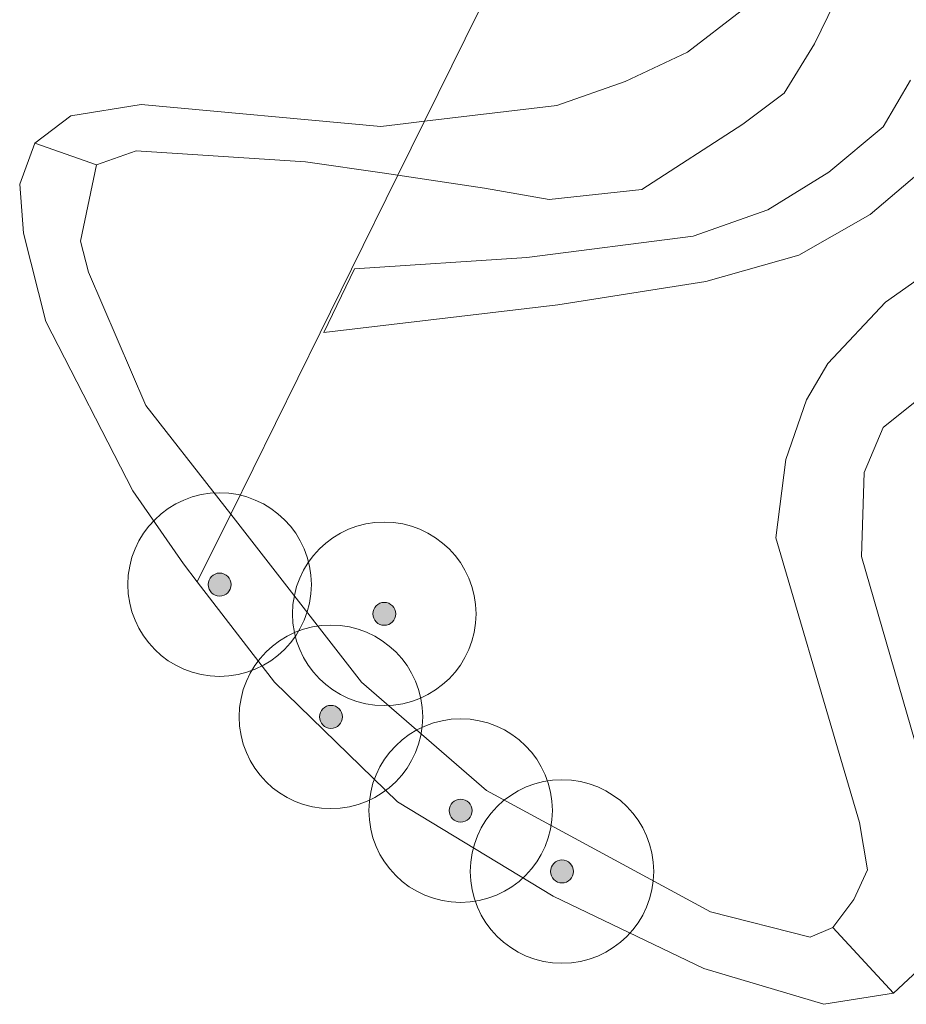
# Model space of a CAD drawing. Extents: x 184075 to 186166, y 346026 to 349063.
# Tile 14 of 136: x 184681 to 184701, y 346483 to 346504. Entities that reach past the tile are written whole.
import ezdxf

# ---------------------------------------------------------------- set-up
doc = ezdxf.new("R2010")
doc.units = 0
for name, color, linetype, lineweight in [('B-ME-GR-BOOM-S', 90, 'Continuous', 25), ('B-ME-GR-GRAS-GV', 60, 'Continuous', 13), ('B-ME-GW-TALUD_KRUIN-G', 90, 'Continuous', 18), ('B-ME-OG-TERREIN_GROEN-GV', 7, 'Continuous', 18), ('B-ME-OG-WATER_POEL-GV', 7, 'Continuous', 18), ('B-ME-VH-ONVERHARD-GV', 252, 'Continuous', 18)]:
    doc.layers.add(name, color=color, linetype=linetype, lineweight=lineweight)

# ---------------------------------------------------------------- blocks, each defined once
blk = doc.blocks.new('SGR-BOOM_01-SO')
at = {"linetype": 'ByBlock', "lineweight": 18}
h = blk.add_hatch(color=0, dxfattribs=at)
h.dxf.hatch_style = 1
edge = h.paths.add_edge_path()
edge.add_arc((0, 0), 0.25, 0, 360)
at = {"color": 0, "linetype": 'ByBlock', "lineweight": 18}
for radius in [2, 0.25]:
    blk.add_circle((0, 0), radius, dxfattribs=at)

msp = doc.modelspace()

# ---------------------------------------------------------------- linework, layer by layer
at = {"layer": 'B-ME-GR-GRAS-GV'}
for points in [[(184701.607, 346499.125, 21.605), (184700.105, 346498.064, 21.645), (184698.848, 346496.727, 21.631), (184698.378, 346495.94, 21.601), (184697.927, 346494.633, 21.593), (184697.712, 346492.928, 21.571), (184699.128, 346488.105, 21.523), (184699.536, 346486.726, 21.525), (184699.709, 346485.694, 21.538), (184699.412, 346485.051, 21.527), (184698.952, 346484.438, 21.5), (184698.462, 346484.224, 21.493), (184696.287, 346484.777, 21.481), (184691.406, 346487.426, 21.477), (184688.68, 346489.787, 21.489), (184685.831, 346493.446, 21.476), (184687.78, 346497.397, 21.767), (184688.465, 346498.785, 21.743), (184689.474, 346500.83, 21.482), (184691.363, 346500.552, 21.519), (184692.773, 346500.306, 21.508), (184694.795, 346500.519, 21.462), (184696.992, 346501.947, 21.449), (184697.892, 346502.621, 21.479), (184698.556, 346503.693, 21.538), (184699.282, 346505.194, 21.553)], [(184700.648, 346502.901, 21.651), (184700.048, 346501.886, 21.657), (184698.87, 346500.895, 21.662), (184697.538, 346500.08, 21.677), (184695.913, 346499.5, 21.72), (184692.285, 346499.04, 21.754), (184688.529, 346498.789, 21.743), (184687.865, 346497.407, 21.767), (184692.962, 346498.005, 21.777), (184696.185, 346498.518, 21.783), (184698.211, 346499.087, 21.835), (184699.768, 346499.975, 21.8), (184701.073, 346501.09, 21.807)]]:
    msp.add_polyline3d(points, dxfattribs=at)
for points in [[(184685.831, 346493.446, 21.476), (184685.102, 346491.969, 20.962), (184684.8, 346492.361, 20.962), (184683.699, 346493.951, 20.962), (184681.806, 346497.645, 20.962), (184681.313, 346499.566, 20.962), (184681.233, 346500.639, 20.962), (184681.56, 346501.527, 20.962), (184682.906, 346501.058, 21.464), (184682.557, 346499.393, 21.483), (184682.731, 346498.719, 21.494), (184683.985, 346495.817, 21.468), (184685.57, 346493.781, 21.475)], [(184687.78, 346497.397, 21.767), (184685.831, 346493.446, 21.476), (184685.57, 346493.781, 21.475), (184683.985, 346495.817, 21.468), (184682.731, 346498.719, 21.494), (184682.557, 346499.393, 21.483), (184682.906, 346501.058, 21.464), (184683.774, 346501.363, 21.411), (184687.462, 346501.126, 21.443), (184689.18, 346500.873, 21.477), (184689.474, 346500.83, 21.482), (184688.465, 346498.785, 21.743)], [(184696.287, 346484.777, 21.481), (184698.462, 346484.224, 21.493), (184698.952, 346484.438, 21.5), (184700.28, 346483.005, 20.962), (184698.758, 346482.764, 20.962), (184696.144, 346483.546, 20.962), (184692.856, 346485.119, 20.962), (184689.468, 346487.177, 20.962), (184686.786, 346489.783, 20.962), (184685.102, 346491.969, 20.962), (184685.831, 346493.446, 21.476), (184688.68, 346489.787, 21.489), (184691.406, 346487.426, 21.477)]]:
    msp.add_polyline3d(points, close=True, dxfattribs=at)
at = {"layer": 'B-ME-GW-TALUD_KRUIN-G'}
for points in [[(184696.056, 346514.171, 21.442), (184699.172, 346508.953, 21.456), (184699.55, 346507.768, 21.502), (184699.6, 346506.644, 21.553), (184699.282, 346505.194, 21.553), (184698.556, 346503.693, 21.538), (184697.892, 346502.621, 21.479), (184696.992, 346501.947, 21.449), (184694.795, 346500.519, 21.462), (184692.773, 346500.306, 21.508), (184691.363, 346500.552, 21.519), (184689.474, 346500.83, 21.482)], [(184689.474, 346500.83, 21.482), (184689.18, 346500.873, 21.477), (184687.462, 346501.126, 21.443), (184683.774, 346501.363, 21.411), (184682.906, 346501.058, 21.464), (184682.557, 346499.393, 21.483), (184682.731, 346498.719, 21.494), (184683.985, 346495.817, 21.468), (184685.57, 346493.781, 21.475), (184685.831, 346493.446, 21.476)], [(184685.831, 346493.446, 21.476), (184688.68, 346489.787, 21.489), (184691.406, 346487.426, 21.477), (184696.287, 346484.777, 21.481), (184698.462, 346484.224, 21.493), (184698.952, 346484.438, 21.5), (184699.412, 346485.051, 21.527), (184699.709, 346485.694, 21.538), (184699.536, 346486.726, 21.525), (184699.128, 346488.105, 21.523), (184697.712, 346492.928, 21.571), (184697.927, 346494.633, 21.593), (184698.378, 346495.94, 21.601), (184698.848, 346496.727, 21.631), (184700.105, 346498.064, 21.645), (184701.607, 346499.125, 21.605)]]:
    msp.add_polyline3d(points, dxfattribs=at)
at = {"layer": 'B-ME-OG-TERREIN_GROEN-GV'}
for points in [[(184694.795, 346500.519, 21.462), (184692.773, 346500.306, 21.508), (184691.363, 346500.552, 21.519), (184689.474, 346500.83, 21.482), (184690.055, 346502.009, 20.962), (184692.938, 346502.353, 20.962), (184694.429, 346502.875, 20.962), (184695.784, 346503.513, 20.962), (184696.954, 346504.412, 20.962), (184697.751, 346505.833, 20.962), (184697.887, 346507.629, 20.962), (184696.343, 346511.414, 20.962), (184695.386, 346512.814, 20.962), (184696.056, 346514.171, 21.442), (184699.172, 346508.953, 21.456), (184699.55, 346507.768, 21.502), (184699.6, 346506.644, 21.553), (184699.282, 346505.194, 21.553), (184698.556, 346503.693, 21.538), (184697.892, 346502.621, 21.479), (184696.992, 346501.947, 21.449)], [(184683.88, 346502.375, 20.962), (184689.107, 346501.895, 20.962), (184689.646, 346501.96, 20.962), (184690.055, 346502.009, 20.962), (184689.474, 346500.83, 21.482), (184689.18, 346500.873, 21.477), (184687.462, 346501.126, 21.443), (184683.774, 346501.363, 21.411), (184682.906, 346501.058, 21.464), (184681.56, 346501.527, 20.962), (184682.351, 346502.125, 20.962)]]:
    msp.add_polyline3d(points, close=True, dxfattribs=at)
for points in [[(184701.13, 346483.796, 20.962), (184700.28, 346483.005, 20.962), (184698.952, 346484.438, 21.5), (184699.412, 346485.051, 21.527), (184699.709, 346485.694, 21.538), (184699.536, 346486.726, 21.525), (184699.128, 346488.105, 21.523), (184697.712, 346492.928, 21.571), (184697.927, 346494.633, 21.593), (184698.378, 346495.94, 21.601), (184698.848, 346496.727, 21.631), (184700.105, 346498.064, 21.645), (184701.607, 346499.125, 21.605)], [(184700.967, 346496.069, 20.962), (184700.049, 346495.337, 20.962), (184699.637, 346494.354, 20.962), (184699.579, 346492.52, 20.962), (184701.29, 346486.62, 20.962)]]:
    msp.add_polyline3d(points, dxfattribs=at)
at = {"layer": 'B-ME-OG-WATER_POEL-GV'}
for points in [[(184695.386, 346512.814, 20.962), (184690.055, 346502.009, 20.962), (184689.646, 346501.96, 20.962), (184689.107, 346501.895, 20.962), (184683.88, 346502.375, 20.962), (184682.351, 346502.125, 20.962), (184681.56, 346501.527, 20.962), (184681.233, 346500.639, 20.962), (184681.313, 346499.566, 20.962), (184681.806, 346497.645, 20.962), (184683.699, 346493.951, 20.962), (184684.8, 346492.361, 20.962), (184685.102, 346491.969, 20.962), (184686.786, 346489.783, 20.962), (184689.468, 346487.177, 20.962), (184692.856, 346485.119, 20.962), (184696.144, 346483.546, 20.962), (184698.758, 346482.764, 20.962), (184700.28, 346483.005, 20.962), (184701.13, 346483.796, 20.962)], [(184701.29, 346486.62, 20.962), (184699.579, 346492.52, 20.962), (184699.637, 346494.354, 20.962), (184700.049, 346495.337, 20.962), (184700.967, 346496.069, 20.962)]]:
    msp.add_polyline3d(points, dxfattribs=at)
msp.add_polyline3d([(184692.938, 346502.353, 20.962), (184690.055, 346502.009, 20.962), (184695.386, 346512.814, 20.962), (184696.343, 346511.414, 20.962), (184697.887, 346507.629, 20.962), (184697.751, 346505.833, 20.962), (184696.954, 346504.412, 20.962), (184695.784, 346503.513, 20.962), (184694.429, 346502.875, 20.962)], close=True, dxfattribs=at)
at = {"layer": 'B-ME-VH-ONVERHARD-GV'}
msp.add_polyline3d([(184701.073, 346501.09, 21.807), (184699.768, 346499.975, 21.8), (184698.211, 346499.087, 21.835), (184696.185, 346498.518, 21.783), (184692.962, 346498.005, 21.777), (184687.865, 346497.407, 21.767), (184688.529, 346498.789, 21.743), (184692.285, 346499.04, 21.754), (184695.913, 346499.5, 21.72), (184697.538, 346500.08, 21.677), (184698.87, 346500.895, 21.662), (184700.048, 346501.886, 21.657), (184700.648, 346502.901, 21.651)], dxfattribs=at)

# ---------------------------------------------------------------- block references
at = {"layer": 'B-ME-GR-BOOM-S'}
for p in [(184685.59, 346491.911, 21.279), (184689.178, 346491.273, 21.759), (184688.016, 346489.028, 21.248), (184690.843, 346486.985, 21.485), (184693.052, 346485.659, 21.424)]:
    msp.add_blockref('SGR-BOOM_01-SO', p, dxfattribs=at)

doc.saveas('drawing.dxf')
